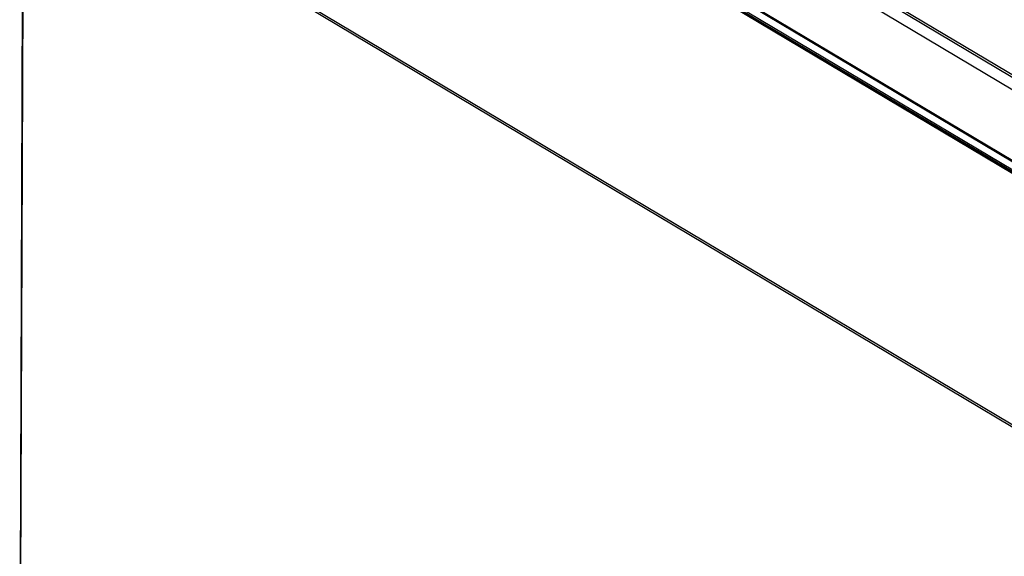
# Model space of a CAD drawing. Header units: millimetres. Extents: x 0 to 1188, y 0 to 840.
# Tile 31 of 41: x 1016 to 1078, y 211 to 245. Entities that reach past the tile are written whole.
import ezdxf

# ---------------------------------------------------------------- set-up
doc = ezdxf.new("R2010")
doc.units = ezdxf.units.MM
doc.header["$LTSCALE"] = 65.34
doc.layers.get('0').update_dxf_attribs({"linetype": 'CONTINUOUS'})
doc.layers.add('ROUNDS', color=7, linetype='CONTINUOUS')

msp = doc.modelspace()

# ---------------------------------------------------------------- linework, layer by layer
at = {"color": 9, "linetype": 'CONTINUOUS'}
for p, q in [((1068.812, 247.267), (1097.96, 229.875)), ((1068.877, 247.382), (1098.025, 229.99))]:
    msp.add_line(p, q, dxfattribs=at)
at = {"layer": 'ROUNDS', "color": 7, "linetype": 'CONTINUOUS'}
for p, q in [((1097.311, 229.46), (1032.644, 268.046)), ((1016.099, 196.837), (1016.322, 256.558))]:
    msp.add_line(p, q, dxfattribs=at)
at = {"layer": 'ROUNDS', "color": 9, "linetype": 'CONTINUOUS'}
for p, q in [((1028.314, 265.371), (1092.982, 226.786)), ((1028.359, 265.38), (1093.027, 226.794)), ((1028.927, 265.746), (1093.596, 227.16)), ((1028.967, 265.792), (1093.634, 227.206)), ((1093.542, 226.546), (1028.637, 265.274)), ((1093.626, 226.6), (1028.721, 265.328)), ((1016.124, 196.801), (1016.348, 256.522)), ((1016.348, 256.522), (1081.041, 217.921)), ((1016.401, 256.628), (1081.094, 218.027))]:
    msp.add_line(p, q, dxfattribs=at)

doc.saveas('drawing.dxf')
